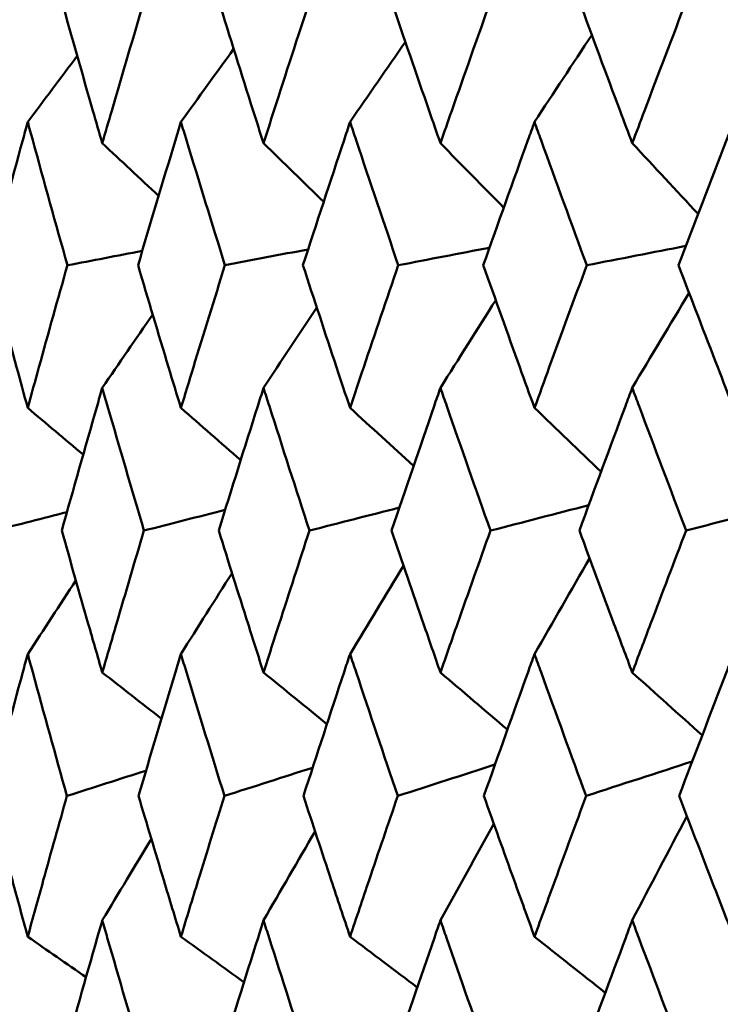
# Model space of a CAD drawing. Header units: millimetres. Extents: x 172 to 1631, y 500 to 2693.
# Tile 23 of 218: x 541.67 to 544.6, y 581.2 to 585.31. Entities that reach past the tile are written whole.
import ezdxf

# ---------------------------------------------------------------- set-up
doc = ezdxf.new("R2010")
doc.units = ezdxf.units.MM
doc.header["$LTSCALE"] = 10
doc.layers.add('Widoczne (ISO)', color=7, linetype='Continuous', lineweight=50)

msp = doc.modelspace()

# ---------------------------------------------------------------- linework, layer by layer
at = {"layer": 'Widoczne (ISO)'}
msp.add_circle((559.2343, 549.6019), 50, dxfattribs=at)
for points, knots in [([(541.8489, 585.3942), (541.8922, 585.2401), (541.936, 585.0861), (541.9933, 584.8869), (542.0064, 584.8417), (542.0194, 584.7966)], [0.00838421, 0.00838421, 0.00838421, 0.00838421, 0.06155515, 0.06155515, 0.07712864, 0.07712864, 0.07712864, 0.07712864]), ([(542.0194, 584.7966), (542.0325, 584.8417), (542.0456, 584.8868), (542.1036, 585.086), (542.149, 585.2401), (542.1949, 585.3942)], [0.04598621, 0.04598621, 0.04598621, 0.04598621, 0.06155279, 0.06155279, 0.11473062, 0.11473062, 0.11473062, 0.11473062]), ([(542.504, 585.3942), (542.552, 585.2401), (542.6005, 585.0861), (542.6638, 584.8869), (542.6782, 584.8417), (542.6926, 584.7966)], [0.00838421, 0.00838421, 0.00838421, 0.00838421, 0.06155515, 0.06155515, 0.07712864, 0.07712864, 0.07712864, 0.07712864]), ([(542.6926, 584.7966), (542.7071, 584.8417), (542.7215, 584.8868), (542.7856, 585.086), (542.8356, 585.2401), (542.8861, 585.3942)], [0.04598621, 0.04598621, 0.04598621, 0.04598621, 0.06155279, 0.06155279, 0.11473062, 0.11473062, 0.11473062, 0.11473062]), ([(543.2251, 585.3942), (543.2777, 585.2401), (543.3306, 585.0861), (543.3997, 584.8869), (543.4154, 584.8417), (543.4312, 584.7966)], [0.00838421, 0.00838421, 0.00838421, 0.00838421, 0.06155515, 0.06155515, 0.07712864, 0.07712864, 0.07712864, 0.07712864]), ([(543.4312, 584.7966), (543.4469, 584.8417), (543.4626, 584.8868), (543.5324, 585.086), (543.5869, 585.2401), (543.6417, 585.3942)], [0.04598621, 0.04598621, 0.04598621, 0.04598621, 0.06155279, 0.06155279, 0.11473062, 0.11473062, 0.11473062, 0.11473062]), ([(544.0094, 585.3942), (544.0663, 585.2401), (544.1235, 585.0861), (544.1981, 584.8869), (544.2151, 584.8417), (544.232, 584.7966)], [0.00838421, 0.00838421, 0.00838421, 0.00838421, 0.06155515, 0.06155515, 0.07712864, 0.07712864, 0.07712864, 0.07712864]), ([(544.232, 584.7966), (544.249, 584.8417), (544.266, 584.8868), (544.3412, 585.086), (544.3999, 585.2401), (544.459, 585.3942)], [0.04598621, 0.04598621, 0.04598621, 0.04598621, 0.06155279, 0.06155279, 0.11473062, 0.11473062, 0.11473062, 0.11473062]), ([(541.7081, 584.8854), (541.7012, 584.8601), (541.6943, 584.8348), (541.6401, 584.6355), (541.5935, 584.4615), (541.5475, 584.2874)], [0.06686277, 0.06686277, 0.06686277, 0.06686277, 0.07557848, 0.07557848, 0.13558897, 0.13558897, 0.13558897, 0.13558897]), ([(541.8738, 584.2874), (541.8249, 584.4614), (541.7766, 584.6354), (541.722, 584.8347), (541.715, 584.8601), (541.7081, 584.8854)], [0.01556037, 0.01556037, 0.01556037, 0.01556037, 0.07555527, 0.07555527, 0.08428623, 0.08428623, 0.08428623, 0.08428623]), ([(542.3477, 584.8854), (542.34, 584.8601), (542.3324, 584.8348), (542.2721, 584.6355), (542.22, 584.4615), (542.1686, 584.2874)], [0.06686277, 0.06686277, 0.06686277, 0.06686277, 0.07557848, 0.07557848, 0.13558897, 0.13558897, 0.13558897, 0.13558897]), ([(542.5316, 584.2874), (542.4774, 584.4614), (542.4238, 584.6354), (542.3631, 584.8347), (542.3554, 584.8601), (542.3477, 584.8854)], [0.01556037, 0.01556037, 0.01556037, 0.01556037, 0.07555527, 0.07555527, 0.08428623, 0.08428623, 0.08428623, 0.08428623]), ([(543.0539, 584.8854), (543.0455, 584.8601), (543.0371, 584.8348), (542.9709, 584.6355), (542.9137, 584.4615), (542.8572, 584.2874)], [0.06686277, 0.06686277, 0.06686277, 0.06686277, 0.07557848, 0.07557848, 0.13558897, 0.13558897, 0.13558897, 0.13558897]), ([(543.2553, 584.2874), (543.1961, 584.4614), (543.1374, 584.6354), (543.0708, 584.8347), (543.0623, 584.8601), (543.0539, 584.8854)], [0.01556037, 0.01556037, 0.01556037, 0.01556037, 0.07555527, 0.07555527, 0.08428623, 0.08428623, 0.08428623, 0.08428623]), ([(543.824, 584.8854), (543.8149, 584.8601), (543.8057, 584.8348), (543.7339, 584.6355), (543.6718, 584.4615), (543.6103, 584.2874)], [0.06686277, 0.06686277, 0.06686277, 0.06686277, 0.07557848, 0.07557848, 0.13558897, 0.13558897, 0.13558897, 0.13558897]), ([(544.0421, 584.2874), (543.978, 584.4614), (543.9145, 584.6354), (543.8423, 584.8347), (543.8331, 584.8601), (543.824, 584.8854)], [0.01556037, 0.01556037, 0.01556037, 0.01556037, 0.07555527, 0.07555527, 0.08428623, 0.08428623, 0.08428623, 0.08428623]), ([(544.6549, 584.8854), (544.6451, 584.8601), (544.6353, 584.8348), (544.5582, 584.6355), (544.4914, 584.4615), (544.4251, 584.2874)], [0.06686277, 0.06686277, 0.06686277, 0.06686277, 0.07557848, 0.07557848, 0.13558897, 0.13558897, 0.13558897, 0.13558897]), ([(541.5475, 584.2874), (541.5852, 584.1454), (541.6233, 584.0034), (541.6772, 583.8049), (541.6926, 583.7484), (541.7081, 583.6919)], [0.01259731, 0.01259731, 0.01259731, 0.01259731, 0.06159863, 0.06159863, 0.08110666, 0.08110666, 0.08110666, 0.08110666]), ([(541.7081, 583.6919), (541.7236, 583.7484), (541.7392, 583.8049), (541.794, 584.0034), (541.8337, 584.1454), (541.8738, 584.2874)], [0.04208868, 0.04208868, 0.04208868, 0.04208868, 0.06158988, 0.06158988, 0.11059803, 0.11059803, 0.11059803, 0.11059803]), ([(542.1686, 584.2874), (542.2107, 584.1454), (542.2533, 584.0034), (542.3133, 583.8049), (542.3305, 583.7484), (542.3477, 583.6919)], [0.01259731, 0.01259731, 0.01259731, 0.01259731, 0.06159863, 0.06159863, 0.08110666, 0.08110666, 0.08110666, 0.08110666]), ([(542.3477, 583.6919), (542.3649, 583.7484), (542.3822, 583.8049), (542.4432, 584.0034), (542.4872, 584.1454), (542.5316, 584.2874)], [0.04208868, 0.04208868, 0.04208868, 0.04208868, 0.06158988, 0.06158988, 0.11059803, 0.11059803, 0.11059803, 0.11059803]), ([(542.8572, 584.2874), (542.9035, 584.1454), (542.9503, 584.0034), (543.0162, 583.8049), (543.035, 583.7484), (543.0539, 583.6919)], [0.01259731, 0.01259731, 0.01259731, 0.01259731, 0.06159863, 0.06159863, 0.08110666, 0.08110666, 0.08110666, 0.08110666]), ([(543.0539, 583.6919), (543.0728, 583.7484), (543.0918, 583.8049), (543.1586, 584.0034), (543.2067, 584.1454), (543.2553, 584.2874)], [0.04208868, 0.04208868, 0.04208868, 0.04208868, 0.06158988, 0.06158988, 0.11059803, 0.11059803, 0.11059803, 0.11059803]), ([(543.6103, 584.2874), (543.6607, 584.1454), (543.7115, 584.0034), (543.7831, 583.8049), (543.8035, 583.7484), (543.824, 583.6919)], [0.01259731, 0.01259731, 0.01259731, 0.01259731, 0.06159863, 0.06159863, 0.08110666, 0.08110666, 0.08110666, 0.08110666]), ([(543.824, 583.6919), (543.8445, 583.7484), (543.865, 583.8049), (543.9374, 584.0034), (543.9896, 584.1454), (544.0421, 584.2874)], [0.04208868, 0.04208868, 0.04208868, 0.04208868, 0.06158988, 0.06158988, 0.11059803, 0.11059803, 0.11059803, 0.11059803]), ([(544.4251, 584.2874), (544.4794, 584.1454), (544.534, 584.0034), (544.6109, 583.8049), (544.6329, 583.7484), (544.6549, 583.6919)], [0.01259731, 0.01259731, 0.01259731, 0.01259731, 0.06159863, 0.06159863, 0.08110666, 0.08110666, 0.08110666, 0.08110666]), ([(542.0194, 583.7757), (542.0121, 583.7501), (542.0047, 583.7246), (541.9477, 583.526), (541.8987, 583.3529), (541.8503, 583.1798)], [0.07138254, 0.07138254, 0.07138254, 0.07138254, 0.08018544, 0.08018544, 0.13983561, 0.13983561, 0.13983561, 0.13983561]), ([(542.1934, 583.1798), (542.1422, 583.3528), (542.0916, 583.5259), (542.0342, 583.7245), (542.0268, 583.7501), (542.0194, 583.7757)], [0.02053386, 0.02053386, 0.02053386, 0.02053386, 0.08016461, 0.08016461, 0.08898694, 0.08898694, 0.08898694, 0.08898694]), ([(542.6926, 583.7757), (542.6845, 583.7501), (542.6764, 583.7246), (542.6135, 583.526), (542.5592, 583.3529), (542.5056, 583.1798)], [0.07138254, 0.07138254, 0.07138254, 0.07138254, 0.08018544, 0.08018544, 0.13983561, 0.13983561, 0.13983561, 0.13983561]), ([(542.8844, 583.1798), (542.8281, 583.3528), (542.7723, 583.5259), (542.7089, 583.7245), (542.7008, 583.7501), (542.6926, 583.7757)], [0.02053386, 0.02053386, 0.02053386, 0.02053386, 0.08016461, 0.08016461, 0.08898694, 0.08898694, 0.08898694, 0.08898694]), ([(543.4312, 583.7757), (543.4223, 583.7501), (543.4135, 583.7246), (543.3448, 583.526), (543.2855, 583.3529), (543.2268, 583.1798)], [0.07138254, 0.07138254, 0.07138254, 0.07138254, 0.08018544, 0.08018544, 0.13983561, 0.13983561, 0.13983561, 0.13983561]), ([(543.64, 583.1798), (543.5787, 583.3528), (543.518, 583.5259), (543.4489, 583.7245), (543.44, 583.7501), (543.4312, 583.7757)], [0.02053386, 0.02053386, 0.02053386, 0.02053386, 0.08016461, 0.08016461, 0.08898694, 0.08898694, 0.08898694, 0.08898694]), ([(544.232, 583.7757), (544.2225, 583.7501), (544.2129, 583.7246), (544.1388, 583.526), (544.0748, 583.3529), (544.0113, 583.1798)], [0.07138254, 0.07138254, 0.07138254, 0.07138254, 0.08018544, 0.08018544, 0.13983561, 0.13983561, 0.13983561, 0.13983561]), ([(544.457, 583.1798), (544.3911, 583.3528), (544.3257, 583.5259), (544.2512, 583.7245), (544.2416, 583.7501), (544.232, 583.7757)], [0.02053386, 0.02053386, 0.02053386, 0.02053386, 0.08016461, 0.08016461, 0.08898694, 0.08898694, 0.08898694, 0.08898694]), ([(541.8503, 583.1798), (541.8868, 583.0501), (541.9237, 582.9204), (541.9803, 582.723), (541.9998, 582.6554), (542.0194, 582.5877)], [0.01681985, 0.01681985, 0.01681985, 0.01681985, 0.06159108, 0.06159108, 0.08495433, 0.08495433, 0.08495433, 0.08495433]), ([(542.0194, 582.5877), (542.039, 582.6553), (542.0587, 582.723), (542.1165, 582.9204), (542.1548, 583.0501), (542.1934, 583.1798)], [0.03825175, 0.03825175, 0.03825175, 0.03825175, 0.06160817, 0.06160817, 0.10638617, 0.10638617, 0.10638617, 0.10638617]), ([(542.5056, 583.1798), (542.546, 583.0501), (542.5868, 582.9204), (542.6494, 582.723), (542.671, 582.6554), (542.6926, 582.5877)], [0.01681985, 0.01681985, 0.01681985, 0.01681985, 0.06159108, 0.06159108, 0.08495433, 0.08495433, 0.08495433, 0.08495433]), ([(542.6926, 582.5877), (542.7143, 582.6553), (542.736, 582.723), (542.7997, 582.9204), (542.8419, 583.0501), (542.8844, 583.1798)], [0.03825175, 0.03825175, 0.03825175, 0.03825175, 0.06160817, 0.06160817, 0.10638617, 0.10638617, 0.10638617, 0.10638617]), ([(543.2268, 583.1798), (543.2711, 583.0501), (543.3157, 582.9204), (543.384, 582.723), (543.4075, 582.6554), (543.4312, 582.5877)], [0.01681985, 0.01681985, 0.01681985, 0.01681985, 0.06159108, 0.06159108, 0.08495433, 0.08495433, 0.08495433, 0.08495433]), ([(543.4312, 582.5877), (543.4548, 582.6553), (543.4785, 582.723), (543.5478, 582.9204), (543.5937, 583.0501), (543.64, 583.1798)], [0.03825175, 0.03825175, 0.03825175, 0.03825175, 0.06160817, 0.06160817, 0.10638617, 0.10638617, 0.10638617, 0.10638617]), ([(544.0113, 583.1798), (544.0592, 583.0501), (544.1073, 582.9204), (544.1812, 582.723), (544.2066, 582.6554), (544.232, 582.5877)], [0.01681985, 0.01681985, 0.01681985, 0.01681985, 0.06159108, 0.06159108, 0.08495433, 0.08495433, 0.08495433, 0.08495433]), ([(544.232, 582.5877), (544.2575, 582.6553), (544.2831, 582.723), (544.3578, 582.9204), (544.4073, 583.0501), (544.457, 583.1798)], [0.03825175, 0.03825175, 0.03825175, 0.03825175, 0.06160817, 0.06160817, 0.10638617, 0.10638617, 0.10638617, 0.10638617]), ([(541.7081, 582.6647), (541.7013, 582.6395), (541.6944, 582.6143), (541.6409, 582.4169), (541.5948, 582.2446), (541.5493, 582.0724)], [0.07597559, 0.07597559, 0.07597559, 0.07597559, 0.08464777, 0.08464777, 0.14401425, 0.14401425, 0.14401425, 0.14401425]), ([(541.8719, 582.0724), (541.8236, 582.2446), (541.7759, 582.4168), (541.7219, 582.6142), (541.715, 582.6394), (541.7081, 582.6647)], [0.02530969, 0.02530969, 0.02530969, 0.02530969, 0.08465152, 0.08465152, 0.09334823, 0.09334823, 0.09334823, 0.09334823]), ([(542.3477, 582.6647), (542.3401, 582.6395), (542.3325, 582.6143), (542.2729, 582.4169), (542.2215, 582.2446), (542.1707, 582.0724)], [0.07597559, 0.07597559, 0.07597559, 0.07597559, 0.08464777, 0.08464777, 0.14401425, 0.14401425, 0.14401425, 0.14401425]), ([(542.5295, 582.0724), (542.4759, 582.2446), (542.423, 582.4168), (542.363, 582.6142), (542.3553, 582.6394), (542.3477, 582.6647)], [0.02530969, 0.02530969, 0.02530969, 0.02530969, 0.08465152, 0.08465152, 0.09334823, 0.09334823, 0.09334823, 0.09334823]), ([(543.0539, 582.6647), (543.0456, 582.6395), (543.0372, 582.6143), (542.9718, 582.4169), (542.9153, 582.2446), (542.8594, 582.0724)], [0.07597559, 0.07597559, 0.07597559, 0.07597559, 0.08464777, 0.08464777, 0.14401425, 0.14401425, 0.14401425, 0.14401425]), ([(543.253, 582.0724), (543.1945, 582.2446), (543.1365, 582.4168), (543.0707, 582.6142), (543.0623, 582.6394), (543.0539, 582.6647)], [0.02530969, 0.02530969, 0.02530969, 0.02530969, 0.08465152, 0.08465152, 0.09334823, 0.09334823, 0.09334823, 0.09334823]), ([(543.824, 582.6647), (543.8149, 582.6395), (543.8059, 582.6143), (543.7349, 582.4169), (543.6735, 582.2446), (543.6127, 582.0724)], [0.07597559, 0.07597559, 0.07597559, 0.07597559, 0.08464777, 0.08464777, 0.14401425, 0.14401425, 0.14401425, 0.14401425]), ([(544.0396, 582.0724), (543.9763, 582.2446), (543.9135, 582.4168), (543.8422, 582.6142), (543.8331, 582.6394), (543.824, 582.6647)], [0.02530969, 0.02530969, 0.02530969, 0.02530969, 0.08465152, 0.08465152, 0.09334823, 0.09334823, 0.09334823, 0.09334823]), ([(544.6549, 582.6647), (544.6451, 582.6395), (544.6354, 582.6143), (544.5592, 582.4169), (544.4932, 582.2446), (544.4277, 582.0724)], [0.07597559, 0.07597559, 0.07597559, 0.07597559, 0.08464777, 0.08464777, 0.14401425, 0.14401425, 0.14401425, 0.14401425]), ([(541.5493, 582.0724), (541.5805, 581.955), (541.612, 581.8377), (541.6651, 581.6419), (541.6866, 581.5634), (541.7081, 581.4849)], [0.02104899, 0.02104899, 0.02104899, 0.02104899, 0.0615671, 0.0615671, 0.08866561, 0.08866561, 0.08866561, 0.08866561]), ([(541.7081, 581.4849), (541.7297, 581.5634), (541.7514, 581.6418), (541.8058, 581.8376), (541.8387, 581.955), (541.8719, 582.0724)], [0.03448054, 0.03448054, 0.03448054, 0.03448054, 0.06157222, 0.06157222, 0.10209717, 0.10209717, 0.10209717, 0.10209717]), ([(542.1707, 582.0724), (542.2055, 581.955), (542.2407, 581.8377), (542.2999, 581.6419), (542.3237, 581.5634), (542.3477, 581.4849)], [0.02104899, 0.02104899, 0.02104899, 0.02104899, 0.0615671, 0.0615671, 0.08866561, 0.08866561, 0.08866561, 0.08866561]), ([(542.3477, 581.4849), (542.3717, 581.5634), (542.3958, 581.6418), (542.4562, 581.8376), (542.4927, 581.955), (542.5295, 582.0724)], [0.03448054, 0.03448054, 0.03448054, 0.03448054, 0.06157222, 0.06157222, 0.10209717, 0.10209717, 0.10209717, 0.10209717]), ([(542.8594, 582.0724), (542.8978, 581.955), (542.9364, 581.8377), (543.0014, 581.6419), (543.0276, 581.5634), (543.0539, 581.4849)], [0.02104899, 0.02104899, 0.02104899, 0.02104899, 0.0615671, 0.0615671, 0.08866561, 0.08866561, 0.08866561, 0.08866561]), ([(543.0539, 581.4849), (543.0802, 581.5634), (543.1066, 581.6418), (543.1728, 581.8376), (543.2128, 581.955), (543.253, 582.0724)], [0.03448054, 0.03448054, 0.03448054, 0.03448054, 0.06157222, 0.06157222, 0.10209717, 0.10209717, 0.10209717, 0.10209717]), ([(543.6127, 582.0724), (543.6545, 581.955), (543.6965, 581.8377), (543.7671, 581.6419), (543.7955, 581.5634), (543.824, 581.4849)], [0.02104899, 0.02104899, 0.02104899, 0.02104899, 0.0615671, 0.0615671, 0.08866561, 0.08866561, 0.08866561, 0.08866561]), ([(543.824, 581.4849), (543.8525, 581.5634), (543.8811, 581.6418), (543.9529, 581.8376), (543.9961, 581.955), (544.0396, 582.0724)], [0.03448054, 0.03448054, 0.03448054, 0.03448054, 0.06157222, 0.06157222, 0.10209717, 0.10209717, 0.10209717, 0.10209717]), ([(544.4277, 582.0724), (544.4727, 581.955), (544.5179, 581.8377), (544.5937, 581.6419), (544.6242, 581.5634), (544.6549, 581.4849)], [0.02104899, 0.02104899, 0.02104899, 0.02104899, 0.0615671, 0.0615671, 0.08866561, 0.08866561, 0.08866561, 0.08866561]), ([(542.0194, 581.5532), (542.0125, 581.5291), (542.0055, 581.5049), (541.9494, 581.3091), (541.9007, 581.1375), (541.8527, 580.9659)], [0.0806421, 0.0806421, 0.0806421, 0.0806421, 0.08897282, 0.08897282, 0.14811965, 0.14811965, 0.14811965, 0.14811965]), ([(542.1908, 580.9659), (542.1401, 581.1374), (542.0899, 581.3089), (542.0334, 581.5047), (542.0264, 581.529), (542.0194, 581.5532)], [0.02983351, 0.02983351, 0.02983351, 0.02983351, 0.0889495, 0.0889495, 0.09731113, 0.09731113, 0.09731113, 0.09731113]), ([(542.6926, 581.5532), (542.685, 581.5291), (542.6773, 581.5049), (542.6153, 581.3091), (542.5615, 581.1375), (542.5082, 580.9659)], [0.0806421, 0.0806421, 0.0806421, 0.0806421, 0.08897282, 0.08897282, 0.14811965, 0.14811965, 0.14811965, 0.14811965]), ([(542.8816, 580.9659), (542.8258, 581.1374), (542.7705, 581.3089), (542.7081, 581.5047), (542.7004, 581.529), (542.6926, 581.5532)], [0.02983351, 0.02983351, 0.02983351, 0.02983351, 0.0889495, 0.0889495, 0.09731113, 0.09731113, 0.09731113, 0.09731113]), ([(543.4312, 581.5532), (543.4228, 581.5291), (543.4144, 581.5049), (543.3467, 581.3091), (543.288, 581.1375), (543.2298, 580.9659)], [0.0806421, 0.0806421, 0.0806421, 0.0806421, 0.08897282, 0.08897282, 0.14811965, 0.14811965, 0.14811965, 0.14811965]), ([(543.6369, 580.9659), (543.5762, 581.1374), (543.516, 581.3089), (543.448, 581.5047), (543.4396, 581.529), (543.4312, 581.5532)], [0.02983351, 0.02983351, 0.02983351, 0.02983351, 0.0889495, 0.0889495, 0.09731113, 0.09731113, 0.09731113, 0.09731113]), ([(544.232, 581.5532), (544.223, 581.5291), (544.214, 581.5049), (544.1409, 581.3091), (544.0774, 581.1375), (544.0145, 580.9659)], [0.0806421, 0.0806421, 0.0806421, 0.0806421, 0.08897282, 0.08897282, 0.14811965, 0.14811965, 0.14811965, 0.14811965]), ([(544.4537, 580.9659), (544.3884, 581.1374), (544.3236, 581.3089), (544.2502, 581.5047), (544.2411, 581.529), (544.232, 581.5532)], [0.02983351, 0.02983351, 0.02983351, 0.02983351, 0.0889495, 0.0889495, 0.09731113, 0.09731113, 0.09731113, 0.09731113])]:
    msp.add_open_spline(points, degree=3, knots=knots, dxfattribs=at)
for points in [[(543.824, 584.8854), (543.9036, 585.0065), (543.9834, 585.1275), (544.0634, 585.2483)], [(542.3477, 584.8854), (542.4209, 584.9871), (542.4943, 585.0887), (542.5679, 585.1902)], [(543.0539, 584.8854), (543.1308, 584.9968), (543.2078, 585.1081), (543.285, 585.2192)], [(541.7081, 584.8854), (541.7769, 584.9774), (541.8458, 585.0693), (541.9148, 585.1611)], [(542.0194, 584.7966), (542.0978, 584.7233), (542.1762, 584.6501), (542.2547, 584.5769)], [(542.6926, 584.7966), (542.7763, 584.7152), (542.86, 584.6338), (542.9438, 584.5525)], [(543.4312, 584.7966), (543.5192, 584.7069), (543.6074, 584.6172), (543.6956, 584.5277)], [(544.232, 584.7966), (544.3236, 584.6983), (544.4153, 584.6001), (544.5071, 584.502)], [(543.6363, 584.3607), (543.5093, 584.3362), (543.3823, 584.3118), (543.2553, 584.2874)], [(544.4558, 584.3678), (544.3179, 584.341), (544.18, 584.3142), (544.0421, 584.2874)], [(542.1863, 584.347), (542.0821, 584.3271), (541.978, 584.3072), (541.8738, 584.2874)], [(542.8788, 584.3537), (542.763, 584.3316), (542.6473, 584.3095), (542.5316, 584.2874)], [(544.232, 583.7757), (544.311, 583.9078), (544.3901, 584.0398), (544.4695, 584.1716)], [(543.4312, 583.7757), (543.508, 583.8978), (543.585, 584.0198), (543.6622, 584.1415)], [(542.0194, 583.7757), (542.0894, 583.8778), (542.1596, 583.9799), (542.2299, 584.0818)], [(542.6926, 583.7757), (542.7665, 583.8878), (542.8405, 583.9998), (542.9147, 584.1117)], [(541.7081, 583.6919), (541.7853, 583.6268), (541.8624, 583.5618), (541.9397, 583.4968)], [(542.3477, 583.6919), (542.4308, 583.6191), (542.514, 583.5464), (542.5972, 583.4737)], [(543.0539, 583.6919), (543.1422, 583.6112), (543.2306, 583.5306), (543.319, 583.4501)], [(543.824, 583.6919), (543.9166, 583.6031), (544.0092, 583.5144), (544.1019, 583.4258)], [(544.9016, 583.296), (544.7534, 583.2573), (544.6052, 583.2186), (544.457, 583.1798)], [(541.8719, 583.2569), (541.7712, 583.2312), (541.6704, 583.2055), (541.5697, 583.1798)], [(542.5324, 583.2663), (542.4194, 583.2375), (542.3064, 583.2087), (542.1934, 583.1798)], [(543.2595, 583.2759), (543.1345, 583.2439), (543.0094, 583.2118), (542.8844, 583.1798)], [(544.0502, 583.2857), (543.9135, 583.2504), (543.7767, 583.2151), (543.64, 583.1798)], [(543.824, 582.6647), (543.9005, 582.798), (543.9772, 582.9311), (544.0541, 583.064)], [(543.0539, 582.6647), (543.1281, 582.7877), (543.2024, 582.9106), (543.277, 583.0333)], [(541.7081, 582.6647), (541.775, 582.7671), (541.842, 582.8695), (541.9092, 582.9717)], [(542.3477, 582.6647), (542.4186, 582.7775), (542.4898, 582.8901), (542.561, 583.0026)], [(542.0194, 582.5877), (542.1017, 582.5232), (542.184, 582.4588), (542.2663, 582.3945)], [(542.6926, 582.5877), (542.7808, 582.5158), (542.869, 582.444), (542.9573, 582.3722)], [(543.4312, 582.5877), (543.5244, 582.5081), (543.6176, 582.4287), (543.7109, 582.3493)], [(544.232, 582.5877), (544.3294, 582.5002), (544.4268, 582.4127), (544.5243, 582.3254)], [(542.8977, 582.1902), (542.775, 582.1509), (542.6522, 582.1116), (542.5295, 582.0724)], [(543.6589, 582.203), (543.5236, 582.1595), (543.3883, 582.1159), (543.253, 582.0724)], [(544.4825, 582.2163), (544.3349, 582.1683), (544.1872, 582.1203), (544.0396, 582.0724)], [(542.2018, 582.1777), (542.0918, 582.1426), (541.9819, 582.1075), (541.8719, 582.0724)], [(544.232, 581.5532), (544.3079, 581.6981), (544.384, 581.8428), (544.4604, 581.9872)], [(543.4312, 581.5532), (543.5053, 581.6876), (543.5797, 581.8219), (543.6543, 581.9559)], [(542.6926, 581.5532), (542.7642, 581.6772), (542.8359, 581.8009), (542.9079, 581.9245)], [(542.0194, 581.5532), (542.0875, 581.6666), (542.1558, 581.7798), (542.2242, 581.8928)], [(541.7081, 581.4849), (541.7892, 581.4284), (541.8703, 581.372), (541.9514, 581.3156)], [(542.3477, 581.4849), (542.4354, 581.4215), (542.5232, 581.3581), (542.6109, 581.2948)], [(543.0539, 581.4849), (543.1475, 581.4143), (543.241, 581.3438), (543.3346, 581.2733)], [(543.824, 581.4849), (543.9225, 581.4069), (544.021, 581.3289), (544.1196, 581.251)]]:
    msp.add_open_spline(points, degree=3, dxfattribs=at)

doc.saveas('drawing.dxf')
